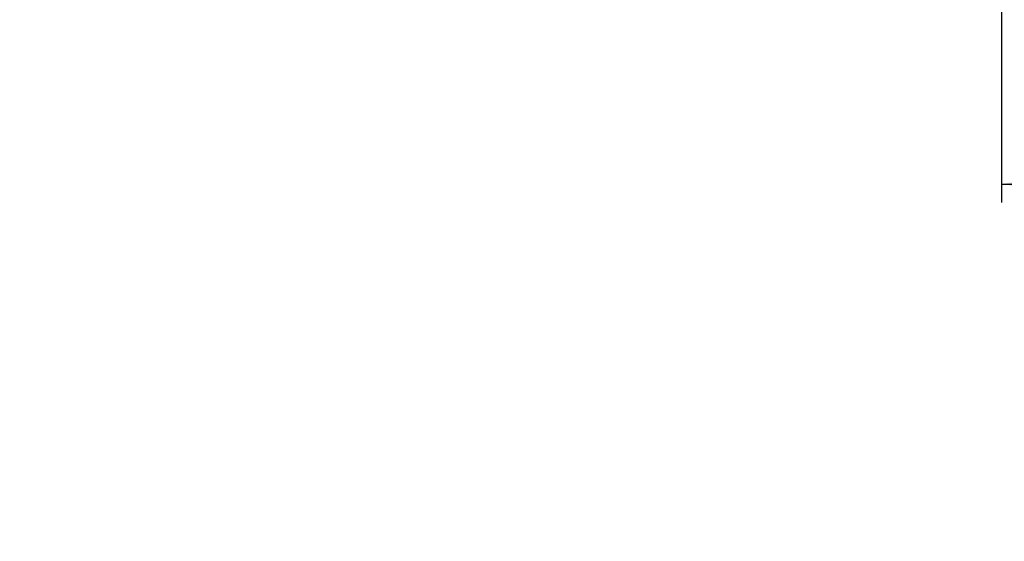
# Model space of a CAD drawing. Header units: millimetres. Extents: x 5 to 517, y 5 to 292.
# Tile 78 of 98: x 184 to 238, y 191 to 219. Entities that reach past the tile are written whole.
import ezdxf

# ---------------------------------------------------------------- set-up
doc = ezdxf.new("R2010")
doc.units = ezdxf.units.MM
doc.layers.add('图框', color=7, linetype='Continuous')
doc.styles.add('SLDTEXTSTYLE1', font='TXT', dxfattribs={"width": 0.7})
doc.dimstyles.new('SLDDIMSTYLE0', dxfattribs={"dimtxt": 3.5, "dimasz": 3.5, "dimexe": 0, "dimexo": 0.0625, "dimgap": 0.875, "dimtad": 2, "dimlfac": 10, "dimrnd": 1e-09, "dimzin": 12, "dimdsep": 46, "dimtxsty": 'SLDTEXTSTYLE1', "dimsah": 1, "dimcen": 0.09, "dimadec": 0, "dimazin": 3, "dimtfac": 1, "dimtofl": 0, "dimtmove": 0, "dimatfit": 3, "dimfxl": 0, "dimfrac": 2, "dimtolj": 1, "dimtzin": 12, "dimarcsym": 0})

# ---------------------------------------------------------------- blocks, each defined once
blk = doc.blocks.new('_D_4')
at = {"layer": '图框'}
for p, q in [((162.685, 199.713), (136.435, 199.713)), ((137.435, 101.153), (137.435, 199.713)), ((230.833, 101.153), (136.435, 101.153))]:
    blk.add_line(p, q, dxfattribs=at)
for points in [[(137.435, 199.713), (136.896, 196.213), (137.973, 196.213)], [(137.435, 101.153), (137.973, 104.653), (136.896, 104.653)]]:
    blk.add_solid(points, dxfattribs=at)
at = {"layer": '图框', "insert": (132.923, 149.053), "char_height": 3.5, "attachment_point": 1, "rotation": 90, "style": 'SLDTEXTSTYLE1'}
blk.add_mtext('B', dxfattribs=at)
blk = doc.blocks.new('_D_18')
at = {"layer": '图框'}
for p, q in [((237.885, 228.973), (237.885, 209.384)), ((268.885, 228.973), (268.885, 209.384)), ((237.885, 210.384), (268.885, 210.384))]:
    blk.add_line(p, q, dxfattribs=at)
for points in [[(237.885, 210.384), (241.385, 209.845), (241.385, 210.922)], [(268.885, 210.384), (265.385, 210.922), (265.385, 209.845)]]:
    blk.add_solid(points, dxfattribs=at)
at = {"layer": '图框', "insert": (250.671, 214.896), "char_height": 3.5, "attachment_point": 1, "style": 'SLDTEXTSTYLE1'}
blk.add_mtext('310', dxfattribs=at)

msp = doc.modelspace()

# ---------------------------------------------------------------- dimensions: what is measured, and where the dimension line sits
at = {"layer": '图框'}
dim = msp.add_linear_dim(base=(268.8846, 210.3839), p1=(237.8846, 229.973), p2=(268.8846, 229.973), dimstyle='SLDDIMSTYLE0', dxfattribs=at)
dim.commit()
dim.dimension.update_dxf_attribs({"geometry": '_D_18', "text_midpoint": (252.9749, 210.3839), "dimtype": 160})
dim = msp.add_linear_dim(base=(137.4346, 199.713), p1=(231.8327, 101.153), p2=(163.6846, 199.713), angle=90, dimstyle='SLDDIMSTYLE0', dxfattribs=at)
dim.commit()
dim.dimension.update_dxf_attribs({"geometry": '_D_4', "text_midpoint": (137.4346, 149.8189), "dimtype": 160})

doc.saveas('drawing.dxf')
